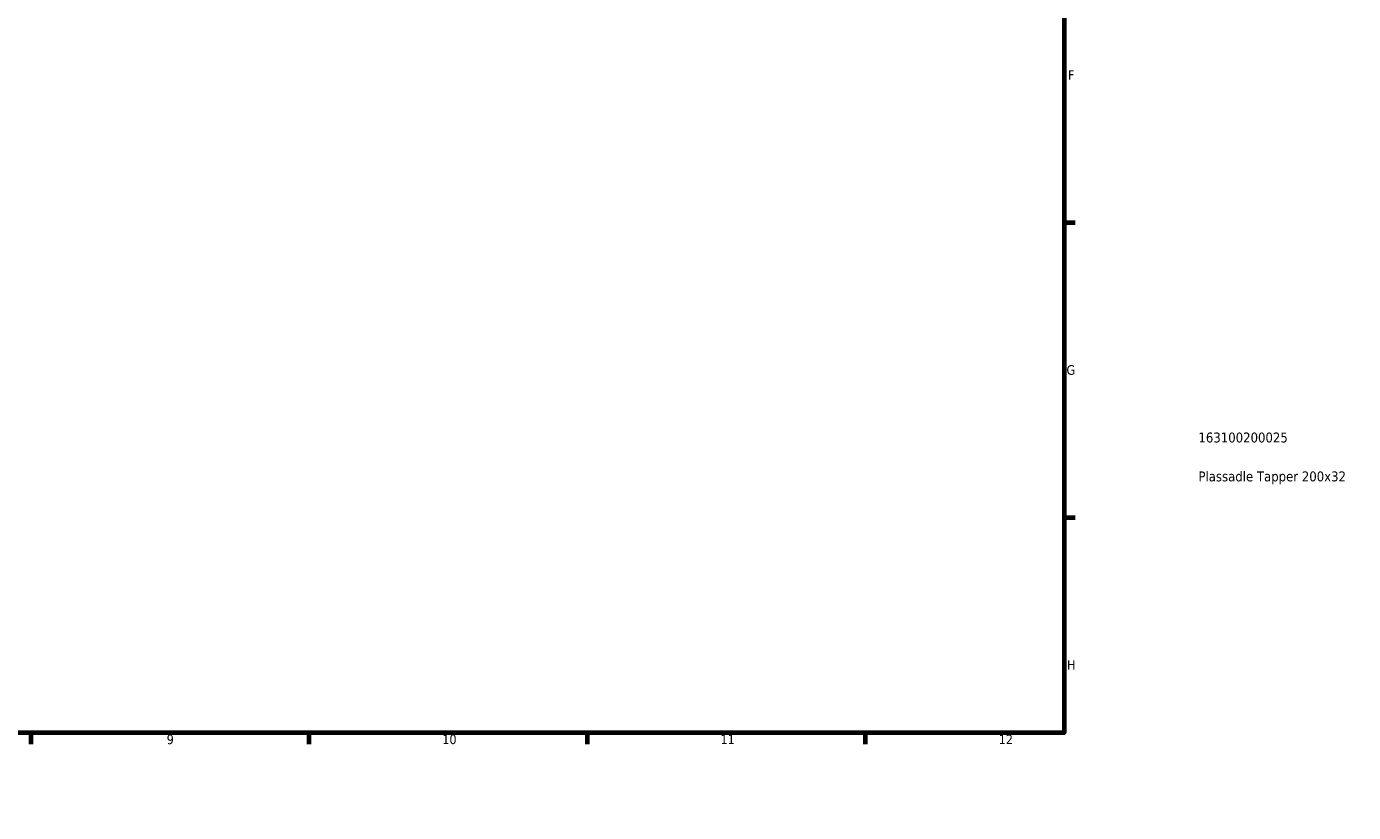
# Model space of a CAD drawing. Header units: millimetres. Extents: x 0 to 1062, y -443 to 985.
# Tile 3 of 21: x 560 to 894, y 0 to 198. Entities that reach past the tile are written whole.
import ezdxf

# ---------------------------------------------------------------- set-up
doc = ezdxf.new("R2010")
doc.units = ezdxf.units.MM
doc.layers.add('Border (ANSI)', color=7, linetype='Continuous', lineweight=70)
doc.layers.add('Title (ISO)', color=7, linetype='Continuous', lineweight=50)
doc.styles.add('Note Text (ANSI)', font='tahoma.ttf')
doc.styles.add('Note Text (ISO)', font='tahoma.ttf')

# ---------------------------------------------------------------- blocks, each defined once
blk = doc.blocks.new('Borders Default Border')
at = {"layer": 'Border (ANSI)'}
for p, q in [((70.08, 574), (70.08, 576.8)), ((140.17, 574), (140.17, 576.8)), ((210.25, 574), (210.25, 576.8)), ((280.33, 574), (280.33, 576.8)), ((350.42, 574), (350.42, 576.8)), ((490.58, 574), (490.58, 576.8)), ((560.67, 574), (560.67, 576.8)), ((630.75, 574), (630.75, 576.8)), ((700.83, 574), (700.83, 576.8)), ((770.92, 574), (770.92, 576.8)), ((20, 519.75), (17.2, 519.75)), ((821, 519.75), (823.8, 519.75)), ((20, 445.5), (17.2, 445.5)), ((821, 445.5), (823.8, 445.5)), ((20, 371.25), (17.2, 371.25)), ((821, 371.25), (823.8, 371.25)), ((20, 222.75), (17.2, 222.75)), ((821, 222.75), (823.8, 222.75)), ((20, 148.5), (17.2, 148.5)), ((821, 148.5), (823.8, 148.5)), ((20, 74.25), (17.2, 74.25)), ((821, 74.25), (823.8, 74.25)), ((70.08, 20), (70.08, 17.2)), ((140.17, 20), (140.17, 17.2)), ((210.25, 20), (210.25, 17.2)), ((280.33, 20), (280.33, 17.2)), ((350.42, 20), (350.42, 17.2)), ((490.58, 20), (490.58, 17.2)), ((560.67, 20), (560.67, 17.2)), ((630.75, 20), (630.75, 17.2)), ((700.83, 20), (700.83, 17.2)), ((770.92, 20), (770.92, 17.2))]:
    blk.add_line(p, q, dxfattribs=at)
at = {"layer": 'Border (ANSI)', "flags": 128}
for points in [[(420.5, 594), (420.5, 574), (414.73, 584), (426.27, 584), (420.5, 574)], [(20, 20), (20, 574), (821, 574), (821, 20), (20, 20)], [(0, 297), (20, 297), (10, 302.77), (10, 291.23), (20, 297)], [(841, 297), (821, 297), (831, 302.77), (831, 291.23), (821, 297)], [(420.5, 0), (420.5, 20), (414.73, 10), (426.27, 10), (420.5, 20)]]:
    blk.add_lwpolyline(points, dxfattribs=at)
at = {"layer": 'Border (ANSI)', "color": 5, "true_color": 0x0000ff, "char_height": 2.4, "attachment_point": 7, "style": 'Note Text (ANSI)'}
for s, insert in [('1', (34.5, 574.4)), ('2', (104.4, 574.4)), ('3', (174.46, 574.35)), ('4', (244.45, 574.4)), ('5', (314.67, 574.35)), ('6', (384.69, 574.35)), ('7', (454.8, 574.4)), ('8', (524.84, 574.35)), ('9', (594.92, 574.35)), ('10', (664.35, 574.35)), ('11', (734.43, 574.4)), ('12', (804.52, 574.4)), ('A', (17.38, 555.68)), ('A', (821.58, 555.68)), ('B', (17.67, 481.43)), ('B', (821.87, 481.43)), ('C', (17.51, 407.13)), ('C', (821.71, 407.13)), ('D', (17.52, 332.93)), ('D', (821.72, 332.93)), ('E', (17.71, 258.68)), ('E', (821.91, 258.68)), ('F', (17.78, 184.43)), ('F', (821.98, 184.43)), ('G', (17.4, 110.13)), ('G', (821.6, 110.13)), ('H', (17.53, 35.93)), ('H', (821.73, 35.93)), ('1', (34.5, 17.2)), ('2', (104.4, 17.2)), ('3', (174.46, 17.15)), ('4', (244.45, 17.2)), ('5', (314.67, 17.15)), ('6', (384.69, 17.15)), ('7', (454.8, 17.2)), ('8', (524.84, 17.15)), ('9', (594.92, 17.15)), ('10', (664.35, 17.15)), ('11', (734.43, 17.2)), ('12', (804.52, 17.2))]:
    blk.add_mtext(s, dxfattribs=dict(at, insert=insert))
blk = doc.blocks.new('Title Blocks ISO')
at = {"layer": 'Title (ISO)', "color": 232, "true_color": 0xca0064, "style": 'Note Text (ISO)'}
for tag, p in [('PART_NUMBER_001', (33.84, 73.13)), ('DESCRIPTION_001', (33.84, 63.34))]:
    blk.add_attdef(tag, p, '', height=2.5, dxfattribs=at)

msp = doc.modelspace()

# ---------------------------------------------------------------- block references
msp.add_blockref('Borders Default Border', (0, 0))
msp.add_blockref('Title Blocks ISO', (821, 20)).add_auto_attribs({'PART_NUMBER_001': '163100200025', 'DESCRIPTION_001': 'Plassadle Tapper 200x32'})

doc.saveas('drawing.dxf')
